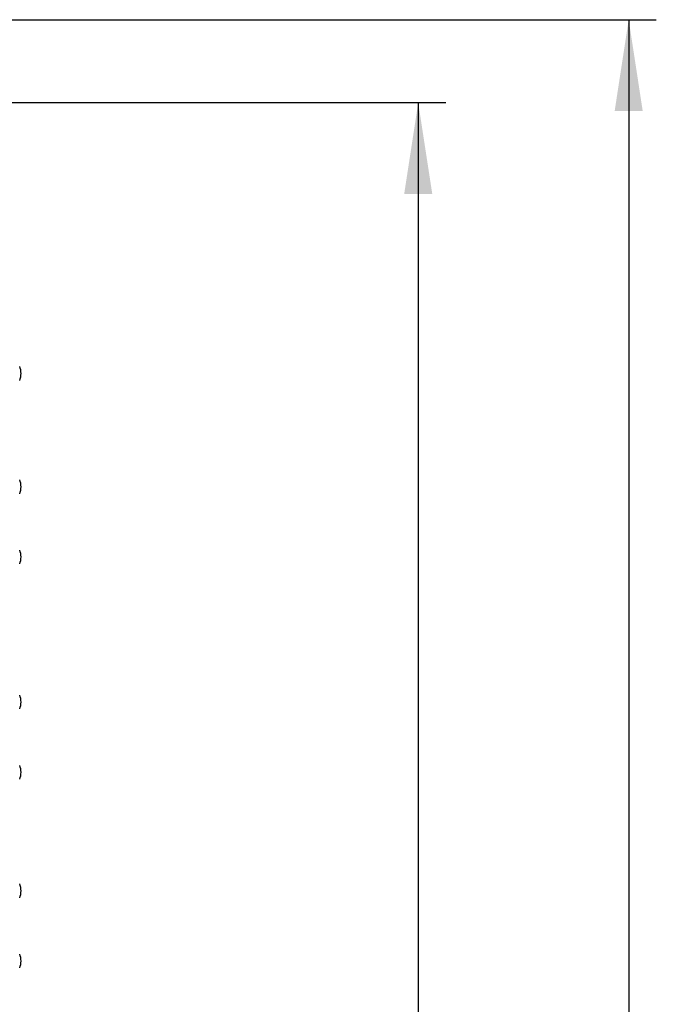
# Model space of a CAD drawing. Header units: millimetres. Extents: x 0 to 594, y 0 to 420.
# Tile 34 of 94: x 223 to 246, y 230 to 265. Entities that reach past the tile are written whole.
import ezdxf

# ---------------------------------------------------------------- set-up
doc = ezdxf.new("R2010")
doc.units = ezdxf.units.MM
doc.layers.add('0-ADVANTECH-FORM', color=5, linetype='Continuous')
doc.styles.add('SLDTEXTSTYLE9', font='GOTHIC.TTF', dxfattribs={"width": 0.913})
doc.dimstyles.new('SLDDIMSTYLE1', dxfattribs={"dimtxt": 3.5, "dimasz": 3.302, "dimexe": 0, "dimexo": 0.0625, "dimgap": 0.875, "dimtad": 1, "dimrnd": 1e-09, "dimzin": 4, "dimdsep": 46, "dimtxsty": 'SLDTEXTSTYLE9', "dimsah": 1, "dimcen": 0.09, "dimadec": 0, "dimazin": 1, "dimtfac": 1, "dimtofl": 0, "dimtmove": 0, "dimatfit": 3, "dimfxl": 0, "dimfrac": 2, "dimtolj": 1, "dimtzin": 12, "dimarcsym": 0})
doc.dimstyles.new('SLDDIMSTYLE2', dxfattribs={"dimtxt": 3.5, "dimasz": 3.302, "dimexe": 0, "dimexo": 0.0625, "dimgap": 0.875, "dimtad": 1, "dimrnd": 1e-09, "dimzin": 12, "dimdsep": 46, "dimtxsty": 'SLDTEXTSTYLE9', "dimsah": 1, "dimcen": 0.09, "dimadec": 0, "dimazin": 3, "dimtfac": 1, "dimtofl": 0, "dimtmove": 0, "dimatfit": 3, "dimfxl": 0, "dimfrac": 2, "dimtolj": 1, "dimtzin": 12, "dimarcsym": 0})

# ---------------------------------------------------------------- blocks, each defined once
blk = doc.blocks.new('_D_1')
at = {"layer": '0-ADVANTECH-FORM'}
for p, q in [((202.635, 265.338), (245.635, 265.338)), ((244.635, 265.338), (244.635, 159.438)), ((202.635, 159.438), (245.635, 159.438))]:
    blk.add_line(p, q, dxfattribs=at)
for points in [[(244.635, 265.338), (244.127, 262.036), (245.143, 262.036)], [(244.635, 159.438), (245.143, 162.74), (244.127, 162.74)]]:
    blk.add_solid(points, dxfattribs=at)
at = {"layer": '0-ADVANTECH-FORM', "insert": (240.165, 209.144), "char_height": 3.5, "attachment_point": 1, "rotation": 90, "style": 'SLDTEXTSTYLE9'}
blk.add_mtext('105.90', dxfattribs=at)
blk = doc.blocks.new('_D_3')
at = {"layer": '0-ADVANTECH-FORM'}
for p, q in [((222.085, 262.338), (238.015, 262.338)), ((237.015, 262.338), (237.015, 162.338)), ((222.085, 162.338), (238.015, 162.338))]:
    blk.add_line(p, q, dxfattribs=at)
for points in [[(237.015, 262.338), (236.507, 259.036), (237.523, 259.036)], [(237.015, 162.338), (237.523, 165.64), (236.507, 165.64)]]:
    blk.add_solid(points, dxfattribs=at)
at = {"layer": '0-ADVANTECH-FORM', "insert": (232.544, 213.12), "char_height": 3.5, "attachment_point": 1, "rotation": 90, "style": 'SLDTEXTSTYLE9'}
blk.add_mtext('100', dxfattribs=at)

msp = doc.modelspace()

# ---------------------------------------------------------------- linework, layer by layer
at = {"color": 7, "linetype": 'Continuous', "lineweight": 25}
for centre in [(221.985, 252.538), (221.985, 248.438), (221.985, 245.898), (221.985, 240.648), (221.985, 238.108), (221.985, 233.818), (221.985, 231.278)]:
    msp.add_arc(centre, 0.65, 337.3801, 22.6199, dxfattribs=at)

# ---------------------------------------------------------------- dimensions: what is measured, and where the dimension line sits
at = {"layer": '0-ADVANTECH-FORM'}
for base, p1, p2, dimstyle, picture, middle in [((244.635, 159.438), (201.635, 265.338), (201.635, 159.438), 'SLDDIMSTYLE1', '_D_1', (244.635, 216.255)), ((237.015, 162.338), (221.085, 262.338), (221.085, 162.338), 'SLDDIMSTYLE2', '_D_3', (237.015, 216.999))]:
    dim = msp.add_linear_dim(base=base, p1=p1, p2=p2, angle=90, dimstyle=dimstyle, dxfattribs=at)
    dim.commit()
    dim.dimension.update_dxf_attribs({"geometry": picture, "text_midpoint": middle, "dimtype": 160})

doc.saveas('drawing.dxf')
